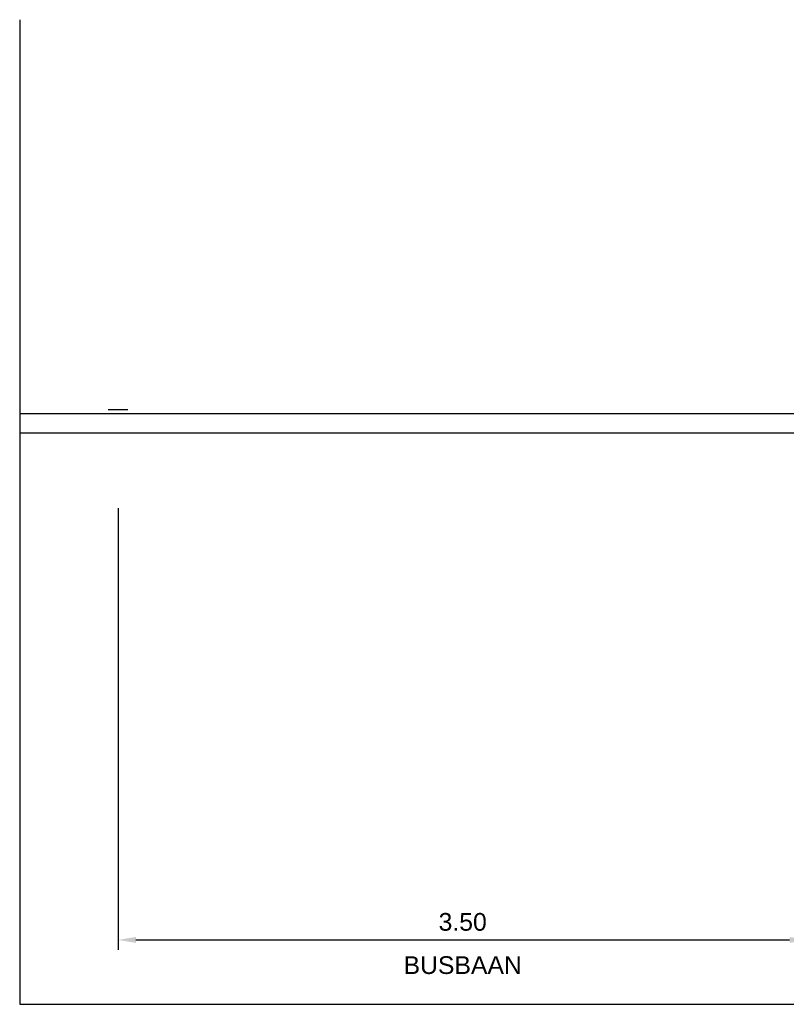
# Model space of a CAD drawing. Header units: metres. Extents: x 140889 to 142041, y 457117 to 459235.
# Tile 23 of 38: x 141797.75 to 141801.64, y 457255.94 to 457260.94. Entities that reach past the tile are written whole.
import ezdxf
from ezdxf.enums import TextEntityAlignment as Align

# ---------------------------------------------------------------- set-up
doc = ezdxf.new("R2010")
doc.units = ezdxf.units.M
doc.layers.get('DEFPOINTS').update_dxf_attribs({"color": 251, "linetype": 'CONTINUOUS'})
doc.layers.add('1.4-MAATVOERING_TEKST-18', color=251, linetype='CONTINUOUS')
doc.layers.add('9-PROFIEL-NIEUW', color=152, linetype='CONTINUOUS')
doc.styles.add('TXT_Copier', font='arial.ttf')
doc.dimstyles.new('18DIM200', dxfattribs={"dimscale": 0.2, "dimtxt": 1.8, "dimasz": 1.8, "dimexe": 1, "dimexo": 0.5, "dimgap": 0.9, "dimtad": 1, "dimzin": 0, "dimdsep": 46, "dimtxsty": 'TXT_Copier', "dimcen": 0, "dimclrd": 1, "dimclre": 253, "dimclrt": 7, "dimadec": 0, "dimazin": 0, "dimtfac": 1, "dimtofl": 0, "dimtmove": 0, "dimatfit": 3, "dimfxl": 1, "dimtolj": 1, "dimtzin": 0, "dimarcsym": 0})

# ---------------------------------------------------------------- blocks, each defined once
blk = doc.blocks.new('*D31')
at = {"layer": '1.4-MAATVOERING_TEKST-18', "color": 253, "lineweight": -2, "transparency": 16777216}
for p, q in [((141798.2451, 457258.4559), (141798.2451, 457256.2129)), ((141801.7451, 457258.4359), (141801.7451, 457256.2129))]:
    blk.add_line(p, q, dxfattribs=at)
at = {"layer": '1.4-MAATVOERING_TEKST-18', "color": 1, "lineweight": -2, "transparency": 16777216}
blk.add_line((141798.3351, 457256.2629), (141801.6551, 457256.2629), dxfattribs=at)
at = {"layer": '1.4-MAATVOERING_TEKST-18', "color": 1, "transparency": 16777216}
for points in [[(141798.3351, 457256.2779), (141798.3351, 457256.2479), (141798.2451, 457256.2629)], [(141801.6551, 457256.2779), (141801.6551, 457256.2479), (141801.7451, 457256.2629)]]:
    blk.add_solid(points, dxfattribs=at)
at = {"layer": 'DEFPOINTS', "color": 0, "transparency": 16777216}
for p in [(141798.2451, 457258.9559), (141801.7451, 457258.9359), (141801.7451, 457256.2629)]:
    blk.add_point(p, dxfattribs=at)
at = {"layer": '1.4-MAATVOERING_TEKST-18', "color": 7, "transparency": 16777216, "insert": (141799.9951, 457256.3539), "char_height": 0.09, "attachment_point": 5, "style": 'TXT_Copier'}
blk.add_mtext('\\A1;3.50', dxfattribs=at)

msp = doc.modelspace()

# ---------------------------------------------------------------- linework, layer by layer
at = {"layer": '9-PROFIEL-NIEUW', "color": 4}
msp.add_lwpolyline([(141798.1951, 457258.9559), (141798.2951, 457258.9559)], dxfattribs=at)
at = {"layer": '9-PROFIEL-NIEUW', "color": 1}
msp.add_lwpolyline([(141797.7451, 457258.9359), (141801.7451, 457258.9359), (141801.7451, 457258.8359), (141797.7451, 457258.8359)], dxfattribs=at)
at = {"layer": 'DEFPOINTS', "color": 2}
for p, q in [((141797.7451, 457260.9359), (141797.7451, 457255.9359)), ((141797.7451, 457255.9359), (141815.721, 457255.9359))]:
    msp.add_line(p, q, dxfattribs=at)

# ---------------------------------------------------------------- texts
at = {"layer": '1.4-MAATVOERING_TEKST-18', "style": 'TXT_Copier'}
msp.add_text('BUSBAAN', height=0.09, dxfattribs=at).set_placement((141799.9951, 457256.0629), align=Align.BOTTOM_CENTER)

# ---------------------------------------------------------------- dimensions: what is measured, and where the dimension line sits
at = {"layer": '1.4-MAATVOERING_TEKST-18'}
dim = msp.add_linear_dim(base=(141801.7451, 457256.2629), p1=(141798.2451, 457258.9559), p2=(141801.7451, 457258.9359), dimstyle='18DIM200', override={"dimscale": 0.05, "dimexo": 10}, dxfattribs=at)
dim.commit()
dim.dimension.update_dxf_attribs({"geometry": '*D31', "text_midpoint": (141799.9951, 457256.3539)})

doc.saveas('drawing.dxf')
